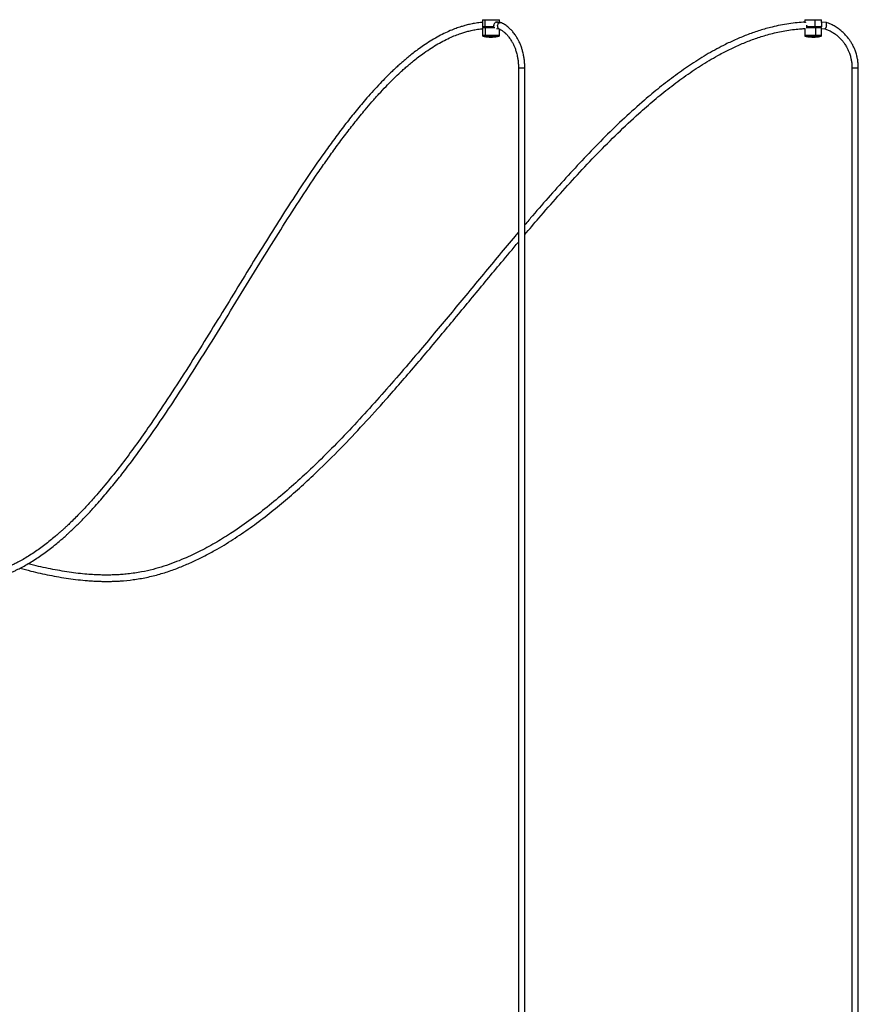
# Model space of a CAD drawing. Header units: millimetres. Extents: x 142 to 1148, y 353 to 845.
# Tile 139 of 139: x 1062 to 1141, y 446 to 539. Entities that reach past the tile are written whole.
import ezdxf

# ---------------------------------------------------------------- set-up
doc = ezdxf.new("R2010")
doc.units = ezdxf.units.MM

msp = doc.modelspace()

# ---------------------------------------------------------------- linework, layer by layer
at = {"color": 7, "linetype": 'Continuous', "lineweight": 25}
for p, q in [((1105.421, 539.496), (1105.421, 538.806)), ((1105.655, 538.806), (1105.655, 539.496)), ((1107.1, 539.233), (1106.756, 539.257)), ((1107.021, 539.239), (1107.021, 539.496)), ((1135.929, 539.496), (1135.929, 539.258)), ((1136.936, 538.806), (1136.936, 539.496)), ((1137.529, 539.218), (1137.529, 539.496)), ((1137.962, 539.234), (1137.529, 539.254)), ((1105.421, 538.746), (1105.421, 537.985)), ((1105.578, 538.796), (1105.578, 538.786)), ((1105.698, 538.796), (1105.611, 538.796)), ((1105.663, 538.746), (1105.663, 537.985)), ((1106.467, 538.916), (1106.467, 538.806)), ((1106.471, 538.916), (1106.476, 538.962)), ((1106.474, 538.796), (1106.474, 538.916)), ((1106.749, 538.656), (1106.989, 538.64)), ((1107.021, 537.985), (1107.021, 538.611)), ((1135.929, 538.656), (1135.929, 537.985)), ((1136.136, 538.916), (1136.131, 538.975)), ((1136.133, 538.916), (1136.133, 538.892)), ((1136.133, 538.892), (1136.133, 538.796)), ((1136.136, 538.806), (1136.136, 538.916)), ((1136.729, 538.795), (1136.601, 538.795)), ((1136.947, 538.746), (1136.947, 537.985)), ((1137.326, 538.779), (1137.341, 538.787)), ((1137.511, 538.916), (1137.511, 538.806)), ((1137.512, 538.796), (1137.512, 538.916)), ((1137.529, 537.985), (1137.529, 538.711)), ((1137.529, 538.656), (1137.848, 538.639)), ((1108.818, 534.942), (1108.818, 375.565)), ((1109.418, 375.565), (1109.418, 534.942)), ((1140.406, 534.942), (1140.406, 375.565)), ((1141.006, 375.565), (1141.006, 534.942))]:
    msp.add_line(p, q, dxfattribs=at)
at = {"color": 8, "linetype": 'Continuous', "lineweight": 25}
for p, q in [((1108.818, 534.942), (1108.908, 534.942)), ((1108.908, 534.942), (1109.418, 534.942)), ((1140.406, 534.942), (1140.787, 534.942)), ((1140.787, 534.942), (1141.006, 534.942))]:
    msp.add_line(p, q, dxfattribs=at)
at = {"color": 7, "linetype": 'Continuous', "lineweight": 25}
for points, knots in [([(1105.421, 539.244), (1105.35, 539.239), (1105.096, 539.221), (1104.681, 539.156), (1104.196, 539.06), (1103.768, 538.953), (1103.343, 538.827), (1102.877, 538.668), (1102.331, 538.451), (1101.731, 538.177), (1101.099, 537.846), (1100.455, 537.466), (1099.854, 537.073), (1099.312, 536.689), (1098.851, 536.339), (1098.444, 536.015), (1098.094, 535.723), (1097.78, 535.452), (1097.477, 535.183), (1097.163, 534.896), (1096.764, 534.519), (1096.273, 534.036), (1095.685, 533.432), (1095.077, 532.776), (1094.317, 531.92), (1093.443, 530.882), (1092.465, 529.653), (1091.524, 528.413), (1090.362, 526.818), (1088.991, 524.844), (1087.425, 522.48), (1085.888, 520.077), (1084.305, 517.543), (1082.671, 514.885), (1080.976, 512.113), (1079.275, 509.349), (1077.559, 506.605), (1075.816, 503.894), (1074.236, 501.537), (1072.824, 499.527), (1071.591, 497.847), (1070.312, 496.199), (1069.297, 494.974), (1068.568, 494.139), (1068.153, 493.676), (1067.731, 493.217), (1067.3, 492.763), (1066.867, 492.322), (1066.48, 491.939), (1066.155, 491.628), (1065.905, 491.394), (1065.686, 491.193), (1065.467, 490.996), (1065.215, 490.773), (1064.876, 490.482), (1064.454, 490.134), (1063.964, 489.75), (1063.456, 489.373), (1062.941, 489.016), (1062.419, 488.678), (1061.905, 488.37), (1061.448, 488.119), (1061.063, 487.925), (1060.749, 487.777), (1060.463, 487.653), (1060.177, 487.537), (1059.89, 487.431), (1059.584, 487.328), (1059.263, 487.232), (1058.906, 487.139), (1058.531, 487.058), (1058.146, 486.991), (1057.787, 486.943), (1057.469, 486.913), (1057.211, 486.896), (1056.981, 486.885), (1056.74, 486.88), (1056.436, 486.88), (1056.061, 486.891), (1055.618, 486.921), (1055.141, 486.97), (1054.58, 487.048), (1053.937, 487.164), (1053.212, 487.326), (1052.486, 487.517), (1051.782, 487.728), (1051.146, 487.939), (1050.588, 488.138), (1050.109, 488.319), (1049.684, 488.487), (1049.288, 488.65), (1048.895, 488.818), (1048.479, 489.002), (1048.039, 489.205), (1047.475, 489.473), (1046.775, 489.823), (1045.937, 490.268), (1045.063, 490.76), (1044.173, 491.292), (1043.278, 491.857), (1042.38, 492.456), (1041.483, 493.088), (1040.672, 493.691), (1039.971, 494.235), (1039.401, 494.694), (1038.903, 495.108), (1038.434, 495.508), (1037.967, 495.918), (1037.469, 496.368), (1036.934, 496.866), (1036.342, 497.435), (1035.735, 498.043), (1035.122, 498.681), (1034.518, 499.334), (1033.899, 500.031), (1033.283, 500.755), (1032.631, 501.554), (1031.949, 502.433), (1031.243, 503.395), (1030.567, 504.368), (1029.923, 505.349), (1029.319, 506.325), (1028.762, 507.278), (1028.275, 508.16), (1027.851, 508.966), (1027.485, 509.696), (1027.157, 510.381), (1026.854, 511.04), (1026.559, 511.708), (1026.257, 512.424), (1025.942, 513.211), (1025.615, 514.076), (1025.309, 514.937), (1025.026, 515.79), (1024.76, 516.64), (1024.484, 517.588), (1024.199, 518.654), (1023.912, 519.843), (1023.648, 521.083), (1023.409, 522.365), (1023.198, 523.679), (1023.01, 525.1), (1022.859, 526.565), (1022.746, 528.068), (1022.69, 529.229), (1022.666, 530.023), (1022.658, 530.394), (1022.652, 530.686), (1022.648, 530.955), (1022.648, 531.136), (1022.647, 531.226)], [0, 0, 0, 0, 0.001843, 0.006576, 0.010807, 0.014538, 0.01784, 0.022084, 0.027006, 0.032609, 0.038525, 0.0446, 0.050843, 0.055859, 0.060479, 0.064565, 0.068103, 0.071139, 0.074225, 0.077503, 0.080977, 0.086846, 0.093231, 0.100111, 0.106988, 0.118846, 0.130199, 0.141498, 0.152793, 0.172976, 0.193159, 0.213345, 0.233539, 0.256385, 0.27923, 0.302074, 0.32492, 0.347767, 0.370609, 0.385678, 0.400751, 0.415908, 0.431434, 0.436056, 0.440719, 0.445419, 0.450155, 0.454924, 0.45955, 0.46267, 0.465312, 0.467484, 0.469569, 0.472191, 0.475352, 0.480073, 0.485134, 0.490203, 0.495277, 0.500359, 0.505435, 0.510108, 0.513375, 0.516305, 0.518904, 0.52135, 0.524226, 0.526827, 0.529741, 0.532982, 0.536536, 0.539882, 0.543331, 0.546179, 0.548394, 0.550206, 0.552332, 0.554834, 0.558295, 0.562342, 0.566638, 0.571, 0.57735, 0.583841, 0.590464, 0.596918, 0.602902, 0.60777, 0.612153, 0.616012, 0.619448, 0.623045, 0.62688, 0.630958, 0.635287, 0.642607, 0.65058, 0.658954, 0.667468, 0.676107, 0.68486, 0.693714, 0.702607, 0.70907, 0.714858, 0.719953, 0.724344, 0.729348, 0.734489, 0.739975, 0.746276, 0.753429, 0.759653, 0.766413, 0.773537, 0.780603, 0.787589, 0.79638, 0.805032, 0.813543, 0.821911, 0.830101, 0.837838, 0.845063, 0.851064, 0.856654, 0.861831, 0.866591, 0.871392, 0.876575, 0.882226, 0.888353, 0.894962, 0.900297, 0.906013, 0.91241, 0.919523, 0.927373, 0.935982, 0.943825, 0.952248, 0.961279, 0.970952, 0.980025, 0.989655, 0.992803, 0.994946, 0.996614, 0.9983, 1, 1, 1, 1]), ([(1106.788, 539.276), (1106.787, 539.276), (1106.771, 539.278), (1106.733, 539.27), (1106.66, 539.244), (1106.57, 539.177), (1106.502, 539.078), (1106.471, 538.988), (1106.468, 538.94), (1106.467, 538.916)], [0, 0, 0, 0, 0.003327, 0.128421, 0.25419, 0.503187, 0.751438, 0.876023, 1, 1, 1, 1]), ([(1106.73, 539.259), (1106.747, 539.264), (1106.764, 539.268), (1106.78, 539.266), (1106.78, 539.266)], [0, 0, 0, 0, 0.992864, 1, 1, 1, 1]), ([(1106.834, 538.939), (1106.834, 538.939), (1106.839, 538.973), (1106.857, 539.041), (1106.905, 539.13), (1106.969, 539.197), (1107.041, 539.233), (1107.103, 539.241), (1107.134, 539.224), (1107.144, 539.218)], [0, 0, 0, 0, 0.004013, 0.185905, 0.367817, 0.549118, 0.729174, 0.908093, 1, 1, 1, 1]), ([(1109.418, 534.942), (1109.415, 535.089), (1109.41, 535.366), (1109.368, 535.755), (1109.306, 536.133), (1109.226, 536.479), (1109.137, 536.772), (1109.065, 536.978), (1109.001, 537.142), (1108.933, 537.302), (1108.838, 537.503), (1108.708, 537.747), (1108.524, 538.04), (1108.308, 538.326), (1108.061, 538.595), (1107.791, 538.835), (1107.477, 539.061), (1107.243, 539.174), (1107.122, 539.233)], [0, 0, 0, 0, 0.0777478, 0.1470278, 0.207825, 0.2830775, 0.3391994, 0.3761605, 0.404548, 0.437281, 0.4744006, 0.5307337, 0.597322, 0.6775199, 0.7466775, 0.8235869, 0.9082817, 1, 1, 1, 1]), ([(1135.979, 539.262), (1135.728, 539.247), (1135.208, 539.215), (1134.424, 539.117), (1133.628, 538.981), (1132.712, 538.779), (1131.687, 538.493), (1130.568, 538.105), (1129.484, 537.662), (1128.22, 537.07), (1126.787, 536.294), (1125.203, 535.304), (1123.67, 534.229), (1122.183, 533.083), (1120.573, 531.741), (1118.852, 530.19), (1117.029, 528.426), (1115.256, 526.607), (1113.523, 524.746), (1111.825, 522.85), (1110.459, 521.286), (1109.664, 520.351), (1109.418, 520.062)], [0, 0, 0, 0, 0.022652, 0.047039, 0.071317, 0.095533, 0.131616, 0.167129, 0.202111, 0.236838, 0.292444, 0.348136, 0.403891, 0.459686, 0.515531, 0.590616, 0.66573, 0.740904, 0.816062, 0.891262, 0.966457, 1, 1, 1, 1]), ([(1135.943, 539.496), (1135.943, 539.496), (1135.942, 539.496), (1136.081, 539.496), (1136.318, 539.496), (1136.624, 539.496), (1136.832, 539.496), (1136.936, 539.496)], [0, 0, 0, 0, 0.1430327, 0.3572745, 0.5715164, 0.7857582, 1, 1, 1, 1]), ([(1136.01, 539.241), (1136.009, 539.243), (1135.997, 539.259), (1135.978, 539.269), (1135.961, 539.278), (1135.956, 539.276), (1135.956, 539.276)], [0, 0, 0, 0, 0.0850598, 0.5390503, 0.994148, 1, 1, 1, 1]), ([(1135.966, 539.266), (1135.973, 539.265), (1135.985, 539.263), (1136.002, 539.248), (1136.01, 539.241)], [0, 0, 0, 0, 0.524984, 1, 1, 1, 1]), ([(1136.936, 539.496), (1137.035, 539.496), (1137.232, 539.496), (1137.434, 539.496), (1137.534, 539.496), (1137.519, 539.496), (1137.516, 539.496)], [0, 0, 0, 0, 0.300086, 0.600172, 0.900258, 1, 1, 1, 1]), ([(1137.527, 539.204), (1137.527, 539.194), (1137.529, 539.159), (1137.518, 539.078), (1137.512, 538.988), (1137.512, 538.94), (1137.511, 538.916)], [0, 0, 0, 0, 0.180617, 0.590052, 0.795528, 1, 1, 1, 1]), ([(1141.006, 534.942), (1141.002, 535.091), (1140.995, 535.371), (1140.938, 535.764), (1140.854, 536.146), (1140.744, 536.497), (1140.628, 536.784), (1140.539, 536.974), (1140.472, 537.106), (1140.404, 537.229), (1140.326, 537.362), (1140.21, 537.542), (1140.042, 537.777), (1139.795, 538.068), (1139.506, 538.352), (1139.178, 538.619), (1138.82, 538.856), (1138.404, 539.077), (1138.098, 539.187), (1137.939, 539.244)], [0, 0, 0, 0, 0.077718, 0.147011, 0.207874, 0.283337, 0.339825, 0.371346, 0.393828, 0.4182, 0.445407, 0.475449, 0.531814, 0.598361, 0.678502, 0.747568, 0.824306, 0.90872, 1, 1, 1, 1]), ([(1137.985, 538.939), (1137.985, 538.939), (1137.992, 538.973), (1138.001, 539.041), (1138.005, 539.13), (1137.996, 539.196), (1137.981, 539.232), (1137.967, 539.231), (1137.962, 539.231)], [0, 0, 0, 0, 0.004843, 0.224362, 0.443907, 0.662712, 0.880015, 1, 1, 1, 1]), ([(1022.047, 531.226), (1022.048, 531.061), (1022.05, 530.735), (1022.063, 530.111), (1022.085, 529.359), (1022.125, 528.484), (1022.177, 527.632), (1022.24, 526.81), (1022.313, 526.017), (1022.422, 524.993), (1022.579, 523.767), (1022.799, 522.369), (1023.041, 521.057), (1023.301, 519.831), (1023.572, 518.689), (1023.842, 517.658), (1024.106, 516.733), (1024.36, 515.902), (1024.649, 515.012), (1024.978, 514.068), (1025.349, 513.079), (1025.694, 512.216), (1026.009, 511.467), (1026.302, 510.804), (1026.6, 510.154), (1026.924, 509.479), (1027.282, 508.761), (1027.699, 507.963), (1028.181, 507.086), (1028.735, 506.133), (1029.336, 505.154), (1029.979, 504.168), (1030.724, 503.085), (1031.583, 501.916), (1032.564, 500.674), (1033.453, 499.625), (1034.215, 498.775), (1034.818, 498.13), (1035.381, 497.548), (1035.903, 497.028), (1036.377, 496.568), (1036.808, 496.162), (1037.207, 495.796), (1037.588, 495.453), (1037.989, 495.1), (1038.44, 494.713), (1038.972, 494.269), (1039.589, 493.772), (1040.284, 493.233), (1041.03, 492.677), (1041.944, 492.027), (1043.003, 491.316), (1044.207, 490.565), (1045.3, 489.933), (1046.261, 489.414), (1047.072, 489.002), (1047.819, 488.643), (1048.462, 488.352), (1049.012, 488.115), (1049.515, 487.907), (1050.065, 487.692), (1050.686, 487.463), (1051.377, 487.227), (1052.122, 486.997), (1052.9, 486.784), (1053.686, 486.602), (1054.46, 486.457), (1055.138, 486.364), (1055.708, 486.312), (1056.152, 486.287), (1056.538, 486.279), (1056.846, 486.281), (1057.09, 486.289), (1057.311, 486.301), (1057.566, 486.319), (1057.875, 486.35), (1058.234, 486.397), (1058.634, 486.466), (1059.045, 486.555), (1059.437, 486.657), (1059.787, 486.763), (1060.111, 486.873), (1060.407, 486.983), (1060.695, 487.1), (1060.984, 487.225), (1061.336, 487.39), (1061.764, 487.607), (1062.267, 487.887), (1062.794, 488.205), (1063.325, 488.551), (1063.848, 488.916), (1064.363, 489.299), (1064.846, 489.679), (1065.275, 490.034), (1065.631, 490.339), (1065.918, 490.594), (1066.176, 490.828), (1066.447, 491.078), (1066.761, 491.377), (1067.115, 491.722), (1067.486, 492.095), (1067.863, 492.483), (1068.233, 492.876), (1068.833, 493.529), (1069.646, 494.455), (1070.651, 495.671), (1071.87, 497.219), (1073.288, 499.134), (1074.898, 501.441), (1076.646, 504.066), (1078.529, 507.014), (1080.553, 510.274), (1082.56, 513.554), (1084.468, 516.667), (1086.29, 519.593), (1088.036, 522.322), (1089.506, 524.53), (1090.686, 526.229), (1091.559, 527.448), (1092.448, 528.643), (1093.359, 529.819), (1094.191, 530.841), (1094.942, 531.721), (1095.598, 532.458), (1096.251, 533.156), (1096.876, 533.791), (1097.396, 534.293), (1097.818, 534.683), (1098.157, 534.985), (1098.51, 535.29), (1098.908, 535.619), (1099.376, 535.987), (1099.927, 536.394), (1100.536, 536.807), (1101.174, 537.198), (1101.803, 537.541), (1102.404, 537.829), (1102.955, 538.057), (1103.423, 538.222), (1103.839, 538.349), (1104.248, 538.457), (1104.709, 538.552), (1105.107, 538.618), (1105.351, 538.636), (1105.421, 538.642)], [0, 0, 0, 0, 0.003089, 0.006095, 0.011654, 0.017159, 0.022482, 0.027629, 0.032606, 0.037418, 0.046984, 0.055882, 0.064144, 0.072302, 0.079787, 0.086621, 0.092819, 0.098394, 0.103523, 0.111075, 0.118021, 0.124372, 0.129548, 0.134261, 0.138924, 0.143984, 0.14944, 0.15529, 0.16244, 0.170096, 0.178221, 0.186544, 0.195009, 0.206304, 0.217832, 0.229582, 0.236664, 0.243295, 0.249394, 0.254966, 0.260015, 0.264469, 0.268533, 0.272476, 0.276315, 0.280893, 0.286293, 0.292498, 0.299488, 0.307042, 0.314568, 0.326251, 0.337731, 0.348979, 0.357117, 0.364621, 0.37149, 0.377745, 0.382244, 0.386512, 0.391427, 0.397113, 0.403253, 0.409952, 0.41698, 0.423893, 0.430655, 0.43727, 0.441556, 0.445451, 0.448773, 0.45156, 0.453395, 0.455096, 0.457281, 0.459991, 0.463078, 0.466611, 0.470384, 0.473821, 0.476899, 0.479636, 0.482439, 0.484841, 0.487396, 0.490265, 0.494469, 0.499226, 0.504314, 0.509393, 0.514463, 0.519525, 0.524579, 0.5289, 0.532527, 0.535446, 0.537781, 0.540536, 0.54392, 0.547698, 0.55179, 0.55586, 0.559905, 0.563922, 0.575711, 0.58729, 0.598654, 0.618733, 0.638814, 0.658902, 0.685814, 0.71273, 0.739649, 0.76657, 0.789412, 0.812251, 0.835087, 0.845856, 0.856615, 0.86738, 0.878139, 0.889117, 0.896376, 0.90383, 0.911195, 0.917942, 0.924082, 0.927786, 0.931249, 0.934648, 0.938681, 0.943406, 0.948793, 0.955103, 0.961231, 0.967188, 0.972925, 0.978023, 0.982421, 0.985719, 0.989339, 0.993476, 0.998132, 1, 1, 1, 1]), ([(1105.471, 538.796), (1105.471, 538.796), (1105.471, 538.796), (1105.47, 538.796), (1105.469, 538.794), (1105.46, 538.786), (1105.445, 538.772), (1105.431, 538.757), (1105.423, 538.748), (1105.421, 538.747), (1105.421, 538.746), (1105.421, 538.746), (1105.421, 538.746)], [0, 0, 0, 0, 0.005166, 0.011661, 0.031599, 0.115393, 0.49945, 0.883602, 0.967634, 0.987851, 0.994563, 1, 1, 1, 1]), ([(1105.437, 538.796), (1105.437, 538.796), (1105.438, 538.796), (1105.512, 538.796), (1105.653, 538.796), (1105.849, 538.796), (1106.068, 538.796), (1106.282, 538.796), (1106.412, 538.796), (1106.473, 538.796)], [0, 0, 0, 0, 0.097456, 0.252322, 0.414465, 0.576607, 0.731474, 0.87357, 1, 1, 1, 1]), ([(1106.467, 538.806), (1106.405, 538.806), (1106.274, 538.806), (1106.061, 538.806), (1105.839, 538.806), (1105.718, 538.806), (1105.655, 538.806)], [0, 0, 0, 0, 0.216701, 0.459605, 0.723767, 1, 1, 1, 1]), ([(1105.698, 538.796), (1105.698, 538.796), (1105.698, 538.796), (1105.698, 538.795), (1105.696, 538.794), (1105.69, 538.786), (1105.68, 538.772), (1105.67, 538.757), (1105.665, 538.749), (1105.664, 538.747), (1105.663, 538.746), (1105.663, 538.746), (1105.663, 538.746), (1105.663, 538.746)], [0, 0, 0, 0, 0.000985, 0.007162, 0.025279, 0.108918, 0.499994, 0.89107, 0.97471, 0.992826, 0.997539, 0.999015, 1, 1, 1, 1]), ([(1106.508, 538.796), (1106.417, 538.796), (1106.232, 538.796), (1105.932, 538.796), (1105.776, 538.796), (1105.698, 538.796)], [0, 0, 0, 0, 0.325836, 0.662918, 1, 1, 1, 1]), ([(1106.355, 538.787), (1106.303, 538.785), (1106.197, 538.783), (1106.038, 538.779), (1105.888, 538.775), (1105.806, 538.772), (1105.766, 538.771)], [0, 0, 0, 0, 0.24779, 0.497793, 0.751154, 1, 1, 1, 1]), ([(1106.467, 538.916), (1106.468, 538.916), (1106.469, 538.916), (1106.471, 538.916), (1106.473, 538.916), (1106.474, 538.916), (1106.474, 538.916), (1106.473, 538.916), (1106.472, 538.916), (1106.471, 538.916), (1106.471, 538.916)], [0, 0, 0, 0, 0.110584, 0.232657, 0.363801, 0.5, 0.636199, 0.767343, 0.889416, 1, 1, 1, 1]), ([(1106.834, 538.939), (1106.834, 538.938), (1106.829, 538.904), (1106.828, 538.836), (1106.852, 538.748), (1106.891, 538.684), (1106.927, 538.667), (1106.942, 538.659)], [0, 0, 0, 0, 0.005941, 0.275344, 0.544774, 0.81336, 1, 1, 1, 1]), ([(1106.938, 538.653), (1107.008, 538.62), (1107.157, 538.548), (1107.369, 538.401), (1107.566, 538.235), (1107.744, 538.056), (1107.903, 537.867), (1108.046, 537.671), (1108.155, 537.499), (1108.239, 537.351), (1108.315, 537.206), (1108.402, 537.021), (1108.505, 536.768), (1108.616, 536.436), (1108.706, 536.074), (1108.77, 535.702), (1108.81, 535.335), (1108.815, 535.077), (1108.818, 534.942)], [0, 0, 0, 0, 0.065255, 0.1415, 0.209193, 0.268297, 0.33402, 0.391121, 0.441926, 0.475883, 0.507995, 0.552157, 0.611418, 0.685799, 0.775322, 0.843455, 0.918346, 1, 1, 1, 1]), ([(1109.418, 519.137), (1109.859, 519.656), (1110.894, 520.873), (1112.55, 522.766), (1114.392, 524.807), (1116.276, 526.807), (1118.211, 528.751), (1120.009, 530.438), (1121.658, 531.875), (1123.143, 533.077), (1124.673, 534.213), (1126.253, 535.269), (1127.684, 536.107), (1128.945, 536.753), (1130.017, 537.239), (1131.114, 537.668), (1132.074, 537.979), (1132.89, 538.2), (1133.554, 538.352), (1134.246, 538.481), (1134.933, 538.577), (1135.518, 538.638), (1135.86, 538.653), (1135.984, 538.659)], [0, 0, 0, 0, 0.059876, 0.14065, 0.221385, 0.302141, 0.382858, 0.463528, 0.520001, 0.576404, 0.632799, 0.689107, 0.745361, 0.780471, 0.815528, 0.850554, 0.885893, 0.90602, 0.926409, 0.947078, 0.969218, 0.988799, 1, 1, 1, 1]), ([(1136.141, 538.916), (1136.14, 538.916), (1136.138, 538.916), (1136.136, 538.916), (1136.135, 538.916), (1136.133, 538.916), (1136.133, 538.916), (1136.133, 538.916), (1136.134, 538.916), (1136.135, 538.916), (1136.136, 538.916)], [0, 0, 0, 0, 0.1105841, 0.2326569, 0.3638007, 0.5, 0.6361993, 0.7673431, 0.8894159, 1, 1, 1, 1]), ([(1136.136, 538.806), (1136.135, 538.805), (1136.135, 538.804), (1136.134, 538.802), (1136.133, 538.8), (1136.133, 538.798), (1136.134, 538.797), (1136.135, 538.796), (1136.136, 538.796), (1136.136, 538.796)], [0, 0, 0, 0, 0.088659, 0.250375, 0.499306, 0.633951, 0.749839, 0.879844, 1, 1, 1, 1]), ([(1136.936, 538.806), (1136.856, 538.806), (1136.7, 538.806), (1136.472, 538.806), (1136.279, 538.806), (1136.181, 538.806), (1136.136, 538.806)], [0, 0, 0, 0, 0.276233, 0.540395, 0.783299, 1, 1, 1, 1]), ([(1136.136, 538.796), (1136.181, 538.796), (1136.277, 538.796), (1136.469, 538.796), (1136.685, 538.796), (1136.83, 538.796), (1136.898, 538.796)], [0, 0, 0, 0, 0.225031, 0.477947, 0.753593, 1, 1, 1, 1]), ([(1136.933, 538.796), (1136.835, 538.796), (1136.639, 538.796), (1136.361, 538.796), (1136.183, 538.796), (1136.138, 538.796), (1136.136, 538.796)], [0, 0, 0, 0, 0.329869, 0.659738, 0.989607, 1, 1, 1, 1]), ([(1136.896, 538.771), (1136.843, 538.77), (1136.741, 538.767), (1136.639, 538.764), (1136.589, 538.763)], [0, 0, 0, 0, 0.514787, 1, 1, 1, 1]), ([(1137.341, 538.787), (1137.321, 538.785), (1137.281, 538.783), (1137.177, 538.779), (1137.048, 538.775), (1136.946, 538.772), (1136.896, 538.771)], [0, 0, 0, 0, 0.24779, 0.497793, 0.751154, 1, 1, 1, 1]), ([(1136.933, 538.796), (1136.933, 538.796), (1136.934, 538.796), (1136.934, 538.795), (1136.934, 538.794), (1136.937, 538.786), (1136.941, 538.772), (1136.944, 538.757), (1136.947, 538.749), (1136.947, 538.747), (1136.947, 538.746), (1136.947, 538.746), (1136.947, 538.746), (1136.947, 538.746)], [0, 0, 0, 0, 0.000985, 0.0071622, 0.0252787, 0.1089185, 0.4999942, 0.8910699, 0.9747097, 0.9928263, 0.9975388, 0.999015, 1, 1, 1, 1]), ([(1137.511, 538.806), (1137.494, 538.806), (1137.456, 538.806), (1137.336, 538.806), (1137.162, 538.806), (1137.013, 538.806), (1136.936, 538.806)], [0, 0, 0, 0, 0.216701, 0.459605, 0.723767, 1, 1, 1, 1]), ([(1137.511, 538.916), (1137.511, 538.916), (1137.512, 538.916), (1137.511, 538.916), (1137.51, 538.916), (1137.509, 538.916), (1137.506, 538.916), (1137.504, 538.916), (1137.501, 538.916), (1137.5, 538.916), (1137.499, 538.916)], [0, 0, 0, 0, 0.1105841, 0.2326569, 0.3638007, 0.5, 0.6361993, 0.7673431, 0.8894159, 1, 1, 1, 1]), ([(1137.84, 538.639), (1137.949, 538.6), (1138.185, 538.515), (1138.517, 538.337), (1138.826, 538.132), (1139.11, 537.901), (1139.359, 537.655), (1139.573, 537.402), (1139.725, 537.189), (1139.835, 537.015), (1139.915, 536.876), (1139.99, 536.732), (1140.076, 536.549), (1140.181, 536.289), (1140.275, 535.984), (1140.348, 535.653), (1140.396, 535.313), (1140.403, 535.071), (1140.406, 534.942)], [0, 0, 0, 0, 0.073964, 0.160168, 0.23852, 0.309017, 0.390767, 0.45858, 0.516023, 0.553763, 0.586918, 0.615676, 0.654467, 0.712289, 0.789141, 0.850965, 0.921252, 1, 1, 1, 1]), ([(1137.985, 538.939), (1137.985, 538.938), (1137.979, 538.904), (1137.963, 538.836), (1137.932, 538.747), (1137.899, 538.681), (1137.869, 538.644), (1137.854, 538.645), (1137.848, 538.646)], [0, 0, 0, 0, 0.0047218, 0.2188253, 0.4329508, 0.6464055, 0.8583398, 1, 1, 1, 1]), ([(1105.421, 537.985), (1105.421, 537.985), (1105.421, 537.985), (1105.421, 537.984), (1105.423, 537.982), (1105.429, 537.974), (1105.439, 537.96), (1105.451, 537.946), (1105.457, 537.938), (1105.459, 537.937), (1105.459, 537.936), (1105.459, 537.936), (1105.459, 537.936)], [0, 0, 0, 0, 0.002502, 0.007308, 0.025648, 0.109665, 0.5, 0.890335, 0.974352, 0.992692, 0.997498, 1, 1, 1, 1]), ([(1105.462, 537.939), (1105.495, 537.93), (1105.629, 537.894), (1105.873, 537.861), (1106.192, 537.84), (1106.512, 537.855), (1106.776, 537.887), (1106.93, 537.927), (1106.98, 537.94)], [0, 0, 0, 0, 0.0657814, 0.272569, 0.48043, 0.6893327, 0.899294, 1, 1, 1, 1]), ([(1105.69, 537.936), (1105.69, 537.936), (1105.69, 537.936), (1105.69, 537.937), (1105.689, 537.938), (1105.684, 537.946), (1105.676, 537.96), (1105.669, 537.974), (1105.664, 537.982), (1105.664, 537.984), (1105.663, 537.985), (1105.663, 537.985), (1105.663, 537.985)], [0, 0, 0, 0, 0.002502, 0.007307, 0.025648, 0.109665, 0.5, 0.890335, 0.974352, 0.992693, 0.997498, 1, 1, 1, 1]), ([(1106.983, 537.936), (1106.983, 537.936), (1106.983, 537.936), (1106.983, 537.937), (1106.985, 537.938), (1106.992, 537.946), (1107.003, 537.96), (1107.014, 537.974), (1107.02, 537.982), (1107.021, 537.984), (1107.021, 537.985), (1107.021, 537.985), (1107.021, 537.985)], [0, 0, 0, 0, 0.002502, 0.007308, 0.025648, 0.109665, 0.5, 0.890335, 0.974352, 0.992692, 0.997498, 1, 1, 1, 1]), ([(1135.929, 537.985), (1135.929, 537.985), (1135.929, 537.985), (1135.93, 537.984), (1135.931, 537.982), (1135.937, 537.974), (1135.948, 537.96), (1135.959, 537.946), (1135.965, 537.938), (1135.967, 537.937), (1135.967, 537.936), (1135.967, 537.936), (1135.967, 537.936)], [0, 0, 0, 0, 0.002503, 0.007308, 0.025649, 0.109666, 0.500001, 0.890334, 0.974352, 0.992692, 0.997498, 1, 1, 1, 1]), ([(1135.979, 537.934), (1135.98, 537.933), (1136.081, 537.904), (1136.291, 537.873), (1136.606, 537.842), (1136.926, 537.847), (1137.219, 537.876), (1137.401, 537.919), (1137.479, 537.937)], [0, 0, 0, 0, 0.001966, 0.209263, 0.418405, 0.6294, 0.842297, 1, 1, 1, 1]), ([(1136.937, 537.936), (1136.937, 537.936), (1136.937, 537.936), (1136.937, 537.937), (1136.937, 537.938), (1136.939, 537.946), (1136.942, 537.96), (1136.945, 537.974), (1136.947, 537.982), (1136.947, 537.984), (1136.947, 537.985), (1136.947, 537.985), (1136.947, 537.985)], [0, 0, 0, 0, 0.002502, 0.007307, 0.025648, 0.109665, 0.5, 0.890335, 0.974352, 0.992693, 0.997498, 1, 1, 1, 1]), ([(1137.491, 537.936), (1137.491, 537.936), (1137.491, 537.936), (1137.491, 537.937), (1137.493, 537.938), (1137.5, 537.946), (1137.511, 537.96), (1137.522, 537.974), (1137.528, 537.982), (1137.529, 537.984), (1137.529, 537.985), (1137.529, 537.985), (1137.529, 537.985)], [0, 0, 0, 0, 0.002502, 0.007308, 0.025648, 0.109666, 0.499999, 0.890334, 0.974351, 0.992692, 0.997497, 1, 1, 1, 1]), ([(1108.818, 519.359), (1108.713, 519.235), (1107.597, 517.928), (1105.505, 515.403), (1102.528, 511.801), (1099.936, 508.688), (1097.716, 506.079), (1095.874, 503.968), (1094.001, 501.888), (1092.088, 499.849), (1090.265, 498.003), (1088.537, 496.351), (1086.911, 494.886), (1085.237, 493.482), (1083.511, 492.151), (1081.843, 490.991), (1080.243, 489.999), (1078.722, 489.163), (1077.37, 488.524), (1076.202, 488.049), (1075.222, 487.703), (1074.195, 487.405), (1073.271, 487.2), (1072.472, 487.066), (1071.844, 486.986), (1071.27, 486.933), (1070.778, 486.902), (1070.314, 486.885), (1069.851, 486.878), (1069.339, 486.883), (1068.762, 486.903), (1068.088, 486.945), (1067.309, 487.017), (1066.464, 487.122), (1065.588, 487.256), (1064.394, 487.474), (1063.319, 487.7), (1062.544, 487.906), (1062.369, 487.953)], [0, 0, 0, 0, 0.008082, 0.085696, 0.163316, 0.240933, 0.287512, 0.334068, 0.380627, 0.427185, 0.473716, 0.510282, 0.546817, 0.583347, 0.619845, 0.656313, 0.685559, 0.714743, 0.743944, 0.761202, 0.77864, 0.796658, 0.815527, 0.82678, 0.837915, 0.847745, 0.856153, 0.863077, 0.871394, 0.879749, 0.889183, 0.900799, 0.914135, 0.929047, 0.944151, 0.959241, 0.990815, 1, 1, 1, 1]), ([(1061.614, 487.534), (1061.949, 487.442), (1062.871, 487.188), (1064.399, 486.857), (1066.193, 486.54), (1067.559, 486.383), (1068.48, 486.319), (1068.928, 486.297), (1069.328, 486.284), (1069.66, 486.28), (1069.911, 486.28), (1070.104, 486.282), (1070.282, 486.285), (1070.502, 486.291), (1070.786, 486.303), (1071.405, 486.338), (1072.349, 486.432), (1073.596, 486.646), (1074.827, 486.952), (1076.011, 487.335), (1077.131, 487.772), (1078.208, 488.253), (1079.258, 488.776), (1080.524, 489.47), (1081.987, 490.368), (1083.625, 491.496), (1085.215, 492.699), (1086.759, 493.967), (1088.263, 495.287), (1090.009, 496.913), (1091.976, 498.865), (1094.148, 501.158), (1096.507, 503.769), (1099.047, 506.703), (1101.774, 509.951), (1104.479, 513.22), (1106.819, 516.053), (1108.274, 517.783), (1108.818, 518.431)], [0, 0, 0, 0, 0.017497, 0.048066, 0.078648, 0.109225, 0.117268, 0.125121, 0.131862, 0.137413, 0.141826, 0.144522, 0.147138, 0.150831, 0.155603, 0.161417, 0.182077, 0.203347, 0.22502, 0.245797, 0.26579, 0.285309, 0.304853, 0.324483, 0.357464, 0.390494, 0.423555, 0.456642, 0.489738, 0.522858, 0.574912, 0.626979, 0.679067, 0.748843, 0.81863, 0.888421, 0.958214, 1, 1, 1, 1])]:
    msp.add_open_spline(points, degree=3, knots=knots, dxfattribs=at)
for points in [[(1105.421, 539.496), (1105.432, 539.496), (1105.454, 539.496), (1105.588, 539.496), (1105.655, 539.496)], [(1105.655, 539.496), (1105.738, 539.496), (1105.903, 539.496), (1106.222, 539.496), (1106.535, 539.496), (1106.8, 539.496), (1106.985, 539.496), (1107.009, 539.496), (1107.021, 539.496)], [(1137.474, 538.796), (1137.451, 538.796), (1137.406, 538.796), (1137.206, 538.796), (1137.024, 538.796), (1136.933, 538.796)]]:
    msp.add_open_spline(points, degree=3, dxfattribs=at)
at = {"color": 8, "linetype": 'Continuous', "lineweight": 25}
for points, knots in [([(1106.78, 539.266), (1106.796, 539.265), (1106.818, 539.264), (1106.837, 539.254), (1106.842, 539.251)], [0, 0, 0, 0, 0.720167, 1, 1, 1, 1]), ([(1106.876, 539.249), (1106.863, 539.257), (1106.837, 539.272), (1106.804, 539.275), (1106.788, 539.276)], [0, 0, 0, 0, 0.4965755, 1, 1, 1, 1]), ([(1135.956, 539.276), (1135.951, 539.274), (1135.94, 539.271), (1135.93, 539.251), (1135.931, 539.22), (1135.931, 539.204)], [0, 0, 0, 0, 0.317637, 0.641178, 1, 1, 1, 1]), ([(1135.948, 539.25), (1135.949, 539.254), (1135.952, 539.264), (1135.96, 539.265), (1135.966, 539.266)], [0, 0, 0, 0, 0.2961, 1, 1, 1, 1]), ([(1105.423, 538.746), (1105.422, 538.746), (1105.402, 538.746), (1105.471, 538.746), (1105.599, 538.746), (1105.663, 538.746)], [0, 0, 0, 0, 0.017391, 0.508696, 1, 1, 1, 1]), ([(1105.655, 538.806), (1105.604, 538.806), (1105.502, 538.806), (1105.429, 538.806), (1105.427, 538.806), (1105.427, 538.806)], [0, 0, 0, 0, 0.386093, 0.755315, 1, 1, 1, 1]), ([(1105.663, 538.746), (1105.747, 538.746), (1105.915, 538.746), (1106.23, 538.746), (1106.466, 538.746), (1106.564, 538.746), (1106.576, 538.746)], [0, 0, 0, 0, 0.317341, 0.634683, 0.952024, 1, 1, 1, 1]), ([(1136.077, 538.746), (1136.084, 538.746), (1136.137, 538.746), (1136.334, 538.746), (1136.634, 538.746), (1136.843, 538.746), (1136.947, 538.746)], [0, 0, 0, 0, 0.0551728, 0.3701152, 0.6850576, 1, 1, 1, 1]), ([(1136.947, 538.746), (1137.045, 538.746), (1137.241, 538.746), (1137.438, 538.746), (1137.534, 538.746), (1137.522, 538.746), (1137.52, 538.746)], [0, 0, 0, 0, 0.317341, 0.634683, 0.952024, 1, 1, 1, 1]), ([(1105.663, 537.985), (1105.599, 537.985), (1105.471, 537.985), (1105.402, 537.985), (1105.422, 537.985), (1105.423, 537.985)], [0, 0, 0, 0, 0.491288, 0.982575, 1, 1, 1, 1]), ([(1105.461, 537.936), (1105.461, 537.936), (1105.442, 537.936), (1105.506, 537.936), (1105.628, 537.936), (1105.69, 537.936)], [0, 0, 0, 0, 0.0183618, 0.5011084, 1, 1, 1, 1]), ([(1107.019, 537.985), (1107.009, 537.985), (1106.988, 537.985), (1106.808, 537.985), (1106.546, 537.985), (1106.234, 537.985), (1105.914, 537.985), (1105.747, 537.985), (1105.663, 537.985)], [0, 0, 0, 0, 0.161711, 0.329369, 0.497027, 0.664685, 0.832342, 1, 1, 1, 1]), ([(1105.69, 537.936), (1105.771, 537.936), (1105.93, 537.936), (1106.235, 537.936), (1106.53, 537.936), (1106.78, 537.936), (1106.951, 537.936), (1106.971, 537.936), (1106.981, 537.936)], [0, 0, 0, 0, 0.170412, 0.33528, 0.502963, 0.670647, 0.83833, 1, 1, 1, 1]), ([(1136.947, 537.985), (1136.843, 537.985), (1136.635, 537.985), (1136.328, 537.985), (1136.088, 537.985), (1135.945, 537.985), (1135.943, 537.985), (1135.942, 537.985)], [0, 0, 0, 0, 0.2125995, 0.425199, 0.6377985, 0.8503979, 1, 1, 1, 1]), ([(1135.98, 537.936), (1135.98, 537.936), (1135.982, 537.936), (1136.119, 537.936), (1136.346, 537.936), (1136.638, 537.936), (1136.836, 537.936), (1136.937, 537.936)], [0, 0, 0, 0, 0.149661, 0.362273, 0.574886, 0.783947, 1, 1, 1, 1]), ([(1136.937, 537.936), (1137.031, 537.936), (1137.218, 537.936), (1137.406, 537.936), (1137.498, 537.936), (1137.482, 537.936), (1137.479, 537.936)], [0, 0, 0, 0, 0.308026, 0.60603, 0.909123, 1, 1, 1, 1]), ([(1137.516, 537.985), (1137.52, 537.985), (1137.536, 537.985), (1137.44, 537.985), (1137.241, 537.985), (1137.045, 537.985), (1136.947, 537.985)], [0, 0, 0, 0, 0.089894, 0.393263, 0.696631, 1, 1, 1, 1])]:
    msp.add_open_spline(points, degree=3, knots=knots, dxfattribs=at)

doc.saveas('drawing.dxf')
